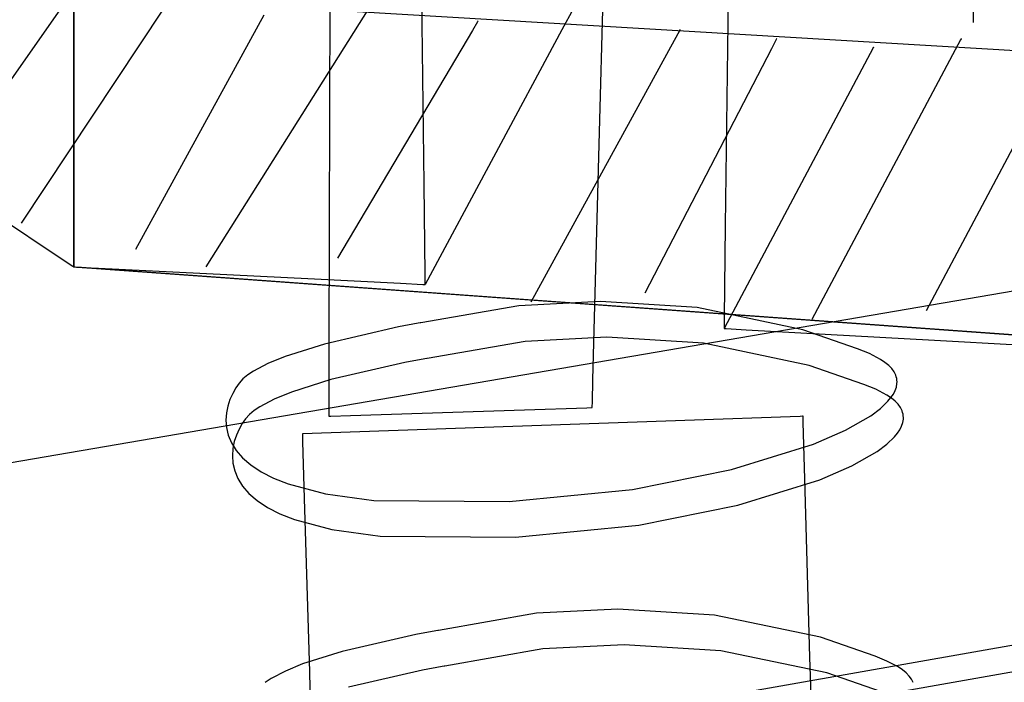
# Model space of a CAD drawing. Extents: x -3.57 to 3.57, y -2.08 to 2.06.
# Tile 150 of 219: x -0.22 to -0.06, y 1.02 to 1.12. Entities that reach past the tile are written whole.
import ezdxf

# ---------------------------------------------------------------- set-up
doc = ezdxf.new("R2010")
doc.units = 0

msp = doc.modelspace()

# ---------------------------------------------------------------- linework, layer by layer
at = {"layer": 'Layer 1', "color": 7, "linetype": 'CONTINUOUS'}
for p, q in [((-0.126647, 1.104112), (-0.117364, 1.456855)), ((-0.210776, 1.099263), (-0.210776, 1.311736)), ((-0.064152, 1.251234), (-0.066854, 1.121626)), ((-0.154725, 1.095775), (-0.156399, 1.232309)), ((-0.16963, 1.197263), (-0.169963, 1.06993)), ((-0.210776, 1.159143), (-0.210776, 1.098683)), ((-0.105773, 1.150697), (-0.106514, 1.08913)), ((0.020204, 1.112316), (-0.271783, 1.129697)), ((-0.211911, 1.125346), (-0.229055, 1.100803)), ((-0.16357, 1.123923), (-0.189681, 1.08252)), ((-0.130835, 1.123877), (-0.132662, 1.120471)), ((-0.272438, 1.123631), (-0.213154, 1.084106)), ((-0.196498, 1.123767), (-0.219213, 1.089551)), ((-0.180356, 1.122793), (-0.200933, 1.085335)), ((-0.146184, 1.12173), (-0.146985, 1.120377)), ((-0.146108, 1.121858), (-0.146184, 1.12173)), ((-0.146091, 1.121887), (-0.146108, 1.121858)), ((-0.146087, 1.121893), (-0.146091, 1.121887)), ((-0.146087, 1.121894), (-0.146087, 1.121894)), ((-0.146087, 1.121894), (-0.146087, 1.121894)), ((-0.146087, 1.121894), (-0.146087, 1.121894)), ((-0.146087, 1.121894), (-0.146087, 1.121894)), ((-0.146087, 1.121894), (-0.146087, 1.121894)), ((-0.146087, 1.121894), (-0.146087, 1.121894)), ((-0.146087, 1.121894), (-0.146087, 1.121894)), ((-0.146087, 1.121894), (-0.146087, 1.121893)), ((-0.146985, 1.120377), (-0.168587, 1.083929)), ((-0.132662, 1.120471), (-0.154528, 1.079709)), ((-0.113847, 1.1203), (-0.114699, 1.118747)), ((-0.113767, 1.120447), (-0.113847, 1.1203)), ((-0.113748, 1.120481), (-0.113767, 1.120447)), ((-0.113745, 1.120487), (-0.113748, 1.120481)), ((-0.113744, 1.120488), (-0.113745, 1.120487)), ((-0.113744, 1.120488), (-0.113744, 1.120488)), ((-0.113744, 1.120488), (-0.113744, 1.120488)), ((-0.113744, 1.120488), (-0.113744, 1.120488)), ((-0.113744, 1.120488), (-0.113744, 1.120488)), ((-0.113744, 1.120488), (-0.113744, 1.120488)), ((-0.113744, 1.120488), (-0.113744, 1.120488)), ((-0.113744, 1.120488), (-0.113744, 1.120488)), ((-0.098279, 1.119076), (-0.098296, 1.119044)), ((-0.098276, 1.119082), (-0.098279, 1.119076)), ((-0.098276, 1.119083), (-0.098276, 1.119083)), ((-0.098276, 1.119083), (-0.098276, 1.119083)), ((-0.098276, 1.119083), (-0.098276, 1.119083)), ((-0.098276, 1.119083), (-0.098276, 1.119083)), ((-0.098276, 1.119083), (-0.098276, 1.119083)), ((-0.098276, 1.119083), (-0.098276, 1.119083)), ((-0.098276, 1.119083), (-0.098276, 1.119082)), ((-0.098276, 1.119082), (-0.098276, 1.119082)), ((-0.068748, 1.119075), (-0.068767, 1.11904)), ((-0.068745, 1.119082), (-0.068748, 1.119075)), ((-0.068744, 1.119082), (-0.068745, 1.119082)), ((-0.068744, 1.119083), (-0.068744, 1.119083)), ((-0.068744, 1.119083), (-0.068744, 1.119083)), ((-0.068744, 1.119083), (-0.068744, 1.119083)), ((-0.068744, 1.119083), (-0.068744, 1.119083)), ((-0.068744, 1.119083), (-0.068744, 1.119083)), ((-0.068744, 1.119083), (-0.068744, 1.119083)), ((-0.068744, 1.119083), (-0.068744, 1.119082)), ((-0.114699, 1.118747), (-0.13765, 1.076894)), ((-0.098366, 1.118907), (-0.099118, 1.117454)), ((-0.098296, 1.119044), (-0.098366, 1.118907)), ((-0.08283, 1.117634), (-0.08291, 1.117483)), ((-0.082811, 1.117669), (-0.08283, 1.117634)), ((-0.082808, 1.117676), (-0.082811, 1.117669)), ((-0.082807, 1.117677), (-0.082808, 1.117676)), ((-0.082807, 1.117677), (-0.082807, 1.117677)), ((-0.082807, 1.117677), (-0.082807, 1.117677)), ((-0.082807, 1.117677), (-0.082807, 1.117677)), ((-0.082807, 1.117677), (-0.082807, 1.117677)), ((-0.082807, 1.117677), (-0.082807, 1.117677)), ((-0.082807, 1.117677), (-0.082807, 1.117677)), ((-0.082807, 1.117677), (-0.082807, 1.117677)), ((-0.051419, 1.118691), (-0.07437, 1.075488)), ((-0.068847, 1.118889), (-0.069699, 1.117285)), ((-0.068767, 1.11904), (-0.068847, 1.118889)), ((-0.099118, 1.117454), (-0.11937, 1.078303)), ((-0.069699, 1.117285), (-0.09265, 1.074083)), ((-0.08291, 1.117483), (-0.083762, 1.11588)), ((-0.083762, 1.11588), (-0.106713, 1.072677)), ((-0.12769, 1.064474), (-0.126647, 1.104112)), ((-0.210776, 1.084369), (-0.210776, 1.099263)), ((-0.210776, 1.098683), (-0.210776, 1.084163)), ((-0.154547, 1.081318), (-0.154725, 1.095775)), ((-0.106514, 1.08913), (-0.106692, 1.074348)), ((-0.213154, 1.084106), (-0.210933, 1.082624)), ((-0.210776, 1.08293), (-0.210776, 1.084369)), ((-0.210776, 1.084163), (-0.210776, 1.082834)), ((-0.210776, 1.082596), (-0.210776, 1.08293)), ((-0.210776, 1.082834), (-0.210776, 1.082558)), ((-0.210933, 1.082624), (-0.210785, 1.082526)), ((-0.210785, 1.082526), (-0.210776, 1.08252)), ((-0.210776, 1.082528), (-0.210776, 1.082596)), ((-0.210776, 1.082558), (-0.210776, 1.08252)), ((-0.210776, 1.082522), (-0.210776, 1.082528)), ((-0.210776, 1.08252), (-0.210776, 1.082522)), ((-0.210776, 1.08252), (-0.210776, 1.08252)), ((-0.210776, 1.08252), (-0.210776, 1.08252)), ((-0.210776, 1.08252), (-0.210776, 1.08252)), ((-0.210776, 1.08252), (-0.210776, 1.08252)), ((-0.210776, 1.08252), (-0.210776, 1.08252)), ((-0.210776, 1.08252), (-0.210775, 1.08252)), ((-0.210776, 1.08252), (-0.210776, 1.08252)), ((-0.210776, 1.08252), (-0.210776, 1.08252)), ((-0.210776, 1.08252), (-0.210776, 1.08252)), ((-0.210776, 1.08252), (-0.210776, 1.08252)), ((-0.210776, 1.08252), (-0.210776, 1.08252)), ((-0.210776, 1.08252), (-0.210775, 1.08252)), ((-0.210767, 1.082519), (-0.210776, 1.08252)), ((-0.210776, 1.08252), (-0.210776, 1.08252)), ((-0.210776, 1.08252), (-0.210776, 1.08252)), ((-0.210776, 1.08252), (-0.210776, 1.08252)), ((-0.210776, 1.08252), (-0.210776, 1.08252)), ((-0.210776, 1.08252), (-0.210776, 1.08252)), ((-0.210776, 1.08252), (-0.210776, 1.08252)), ((-0.210775, 1.08252), (-0.210775, 1.08252)), ((-0.210775, 1.08252), (-0.210772, 1.082519)), ((-0.210775, 1.08252), (-0.210775, 1.08252)), ((-0.210775, 1.08252), (-0.210774, 1.08252)), ((-0.210774, 1.08252), (-0.210768, 1.082519)), ((-0.210772, 1.082519), (-0.210761, 1.082519)), ((-0.210768, 1.082519), (-0.210702, 1.082516)), ((-0.21059, 1.082506), (-0.210767, 1.082519)), ((-0.210761, 1.082519), (-0.210716, 1.082515)), ((-0.210716, 1.082515), (-0.21024, 1.082481)), ((-0.210702, 1.082516), (-0.210381, 1.0825)), ((-0.209576, 1.082433), (-0.21059, 1.082506)), ((-0.210381, 1.0825), (-0.206834, 1.082323)), ((-0.21024, 1.082481), (-0.207933, 1.082314)), ((-0.197658, 1.081569), (-0.209576, 1.082433)), ((-0.207933, 1.082314), (-0.18357, 1.080548)), ((-0.206834, 1.082323), (-0.17333, 1.080648)), ((-0.146901, 1.077891), (-0.197658, 1.081569)), ((-0.154531, 1.080009), (-0.154547, 1.081318)), ((-0.18357, 1.080548), (-0.023153, 1.068923)), ((-0.17333, 1.080648), (-0.158493, 1.079907)), ((-0.158493, 1.079907), (-0.154931, 1.079729)), ((-0.154931, 1.079729), (-0.154605, 1.079713)), ((-0.154605, 1.079713), (-0.154537, 1.079709)), ((-0.154537, 1.079709), (-0.154528, 1.079709)), ((-0.154528, 1.079742), (-0.154531, 1.080009)), ((-0.154528, 1.079717), (-0.154528, 1.079742)), ((-0.154528, 1.079711), (-0.154528, 1.079717)), ((-0.154528, 1.079709), (-0.154528, 1.079711)), ((-0.154528, 1.079709), (-0.154528, 1.079709)), ((-0.154528, 1.079709), (-0.154528, 1.079709)), ((-0.154528, 1.079709), (-0.154528, 1.079709)), ((-0.154528, 1.079709), (-0.154528, 1.079709)), ((-0.154528, 1.079709), (-0.154528, 1.079709)), ((-0.154528, 1.079709), (-0.154528, 1.079709)), ((-0.35495, 1.028262), (-0.057166, 1.079244)), ((-0.03089, 1.069484), (-0.146901, 1.077891)), ((-0.126511, 1.07698), (-0.139553, 1.076299)), ((-0.111036, 1.076017), (-0.126511, 1.07698)), ((-0.139553, 1.076299), (-0.15524, 1.073571)), ((-0.094084, 1.07247), (-0.111036, 1.076017)), ((-0.155649, 1.073501), (-0.158837, 1.072913)), ((-0.155331, 1.073556), (-0.155649, 1.073501)), ((-0.155257, 1.073568), (-0.155331, 1.073556)), ((-0.155242, 1.073571), (-0.155257, 1.073568)), ((-0.155241, 1.073571), (-0.155242, 1.073571)), ((-0.15524, 1.073571), (-0.155241, 1.073571)), ((-0.15524, 1.073571), (-0.15524, 1.073571)), ((-0.15524, 1.073571), (-0.15524, 1.073571)), ((-0.15524, 1.073571), (-0.15524, 1.073571)), ((-0.15524, 1.073571), (-0.15524, 1.073571)), ((-0.15524, 1.073571), (-0.15524, 1.073571)), ((-0.106692, 1.074348), (-0.106709, 1.072997)), ((-0.158837, 1.072913), (-0.170662, 1.070184)), ((-0.106712, 1.072716), (-0.106713, 1.072677)), ((-0.106713, 1.072677), (-0.106713, 1.072677)), ((-0.106713, 1.072677), (-0.106713, 1.072677)), ((-0.106713, 1.072677), (-0.106713, 1.072677)), ((-0.106713, 1.072677), (-0.106713, 1.072677)), ((-0.106713, 1.072677), (-0.106713, 1.072677)), ((-0.106713, 1.072677), (-0.106712, 1.072677)), ((-0.106709, 1.072997), (-0.106712, 1.072716)), ((-0.106712, 1.072677), (-0.106712, 1.072677)), ((-0.106712, 1.072677), (-0.106711, 1.072677)), ((-0.106711, 1.072677), (-0.106705, 1.072677)), ((-0.106705, 1.072677), (-0.106646, 1.072673)), ((-0.106646, 1.072673), (-0.106357, 1.072657)), ((-0.106357, 1.072657), (-0.103163, 1.07248)), ((-0.103163, 1.07248), (-0.073006, 1.070806)), ((-0.085353, 1.069434), (-0.094084, 1.07247)), ((-0.138527, 1.070593), (-0.154213, 1.067866)), ((-0.125486, 1.071274), (-0.138527, 1.070593)), ((-0.110012, 1.070311), (-0.125486, 1.071274)), ((-0.09306, 1.066764), (-0.110012, 1.070311)), ((-0.073006, 1.070806), (-0.059654, 1.070064)), ((-0.170662, 1.070184), (-0.176984, 1.068185)), ((-0.169963, 1.06993), (-0.16999, 1.059588)), ((-0.083439, 1.06864), (-0.085353, 1.069434)), ((-0.081663, 1.067724), (-0.083439, 1.06864)), ((-0.179741, 1.067057), (-0.182035, 1.065857)), ((-0.176984, 1.068185), (-0.179741, 1.067057)), ((-0.15781, 1.067208), (-0.169637, 1.064478)), ((-0.154621, 1.067797), (-0.15781, 1.067208)), ((-0.154304, 1.067851), (-0.154621, 1.067797)), ((-0.15423, 1.067863), (-0.154304, 1.067851)), ((-0.154214, 1.067866), (-0.15423, 1.067863)), ((-0.154213, 1.067866), (-0.154214, 1.067866)), ((-0.154213, 1.067866), (-0.154213, 1.067866)), ((-0.154213, 1.067866), (-0.154213, 1.067866)), ((-0.154213, 1.067866), (-0.154213, 1.067866)), ((-0.154213, 1.067866), (-0.154213, 1.067866)), ((-0.154213, 1.067866), (-0.154213, 1.067866)), ((-0.154213, 1.067866), (-0.154213, 1.067866)), ((-0.080952, 1.067245), (-0.081663, 1.067724)), ((-0.080356, 1.066754), (-0.080952, 1.067245)), ((-0.182035, 1.065857), (-0.182964, 1.065232)), ((-0.084329, 1.063729), (-0.09306, 1.066764)), ((-0.079873, 1.06625), (-0.080356, 1.066754)), ((-0.0795, 1.065735), (-0.079873, 1.06625)), ((-0.079235, 1.06521), (-0.0795, 1.065735)), ((-0.184314, 1.063926), (-0.18486, 1.063156)), ((-0.183722, 1.064592), (-0.184314, 1.063926)), ((-0.182964, 1.065232), (-0.183722, 1.064592)), ((-0.169637, 1.064478), (-0.17596, 1.062478)), ((-0.127785, 1.060852), (-0.12769, 1.064474)), ((-0.079143, 1.064943), (-0.079235, 1.06521)), ((-0.079076, 1.064675), (-0.079143, 1.064943)), ((-0.079036, 1.064404), (-0.079076, 1.064675)), ((-0.079021, 1.064132), (-0.079036, 1.064404)), ((-0.079031, 1.063857), (-0.079021, 1.064132)), ((-0.18486, 1.063156), (-0.185363, 1.062279)), ((-0.17596, 1.062478), (-0.178717, 1.061351)), ((-0.082416, 1.062935), (-0.084329, 1.063729)), ((-0.08064, 1.062019), (-0.082416, 1.062935)), ((-0.079609, 1.062176), (-0.07932, 1.062742)), ((-0.07932, 1.062742), (-0.079127, 1.063303)), ((-0.079127, 1.063303), (-0.079031, 1.063857)), ((-0.185798, 1.061309), (-0.18614, 1.060262)), ((-0.185363, 1.062279), (-0.185798, 1.061309)), ((-0.178717, 1.061351), (-0.181011, 1.060149)), ((-0.127805, 1.060112), (-0.127785, 1.060852)), ((-0.081675, 1.059873), (-0.080465, 1.06103)), ((-0.079929, 1.06154), (-0.08064, 1.062019)), ((-0.080465, 1.06103), (-0.079991, 1.061605)), ((-0.079991, 1.061605), (-0.079609, 1.062176)), ((-0.079333, 1.061049), (-0.079929, 1.06154)), ((-0.078849, 1.060545), (-0.079333, 1.061049)), ((-0.18614, 1.060262), (-0.186363, 1.059152)), ((-0.18194, 1.059524), (-0.182699, 1.058883)), ((-0.181011, 1.060149), (-0.18194, 1.059524)), ((-0.16999, 1.059588), (-0.169992, 1.058756)), ((-0.16651, 1.05873), (-0.138662, 1.059658)), ((-0.138662, 1.059658), (-0.128692, 1.05999)), ((-0.128692, 1.05999), (-0.127883, 1.060017)), ((-0.127883, 1.060017), (-0.127818, 1.060019)), ((-0.127818, 1.060019), (-0.127807, 1.06002)), ((-0.127807, 1.060025), (-0.127806, 1.060042)), ((-0.127807, 1.060021), (-0.127807, 1.060025)), ((-0.127807, 1.06002), (-0.127807, 1.060021)), ((-0.127807, 1.06002), (-0.127807, 1.06002)), ((-0.127807, 1.06002), (-0.127807, 1.06002)), ((-0.127807, 1.06002), (-0.127807, 1.06002)), ((-0.127807, 1.06002), (-0.127807, 1.06002)), ((-0.127807, 1.06002), (-0.127807, 1.06002)), ((-0.127807, 1.06002), (-0.127807, 1.06002)), ((-0.127806, 1.060042), (-0.127805, 1.060112)), ((-0.083222, 1.058711), (-0.081675, 1.059873)), ((-0.078476, 1.06003), (-0.078849, 1.060545)), ((-0.078211, 1.059505), (-0.078476, 1.06003)), ((-0.078119, 1.059238), (-0.078211, 1.059505)), ((-0.078052, 1.05897), (-0.078119, 1.059238)), ((-0.186363, 1.059152), (-0.186442, 1.057993)), ((-0.186442, 1.057993), (-0.186351, 1.0568)), ((-0.18329, 1.058217), (-0.183835, 1.057447)), ((-0.182699, 1.058883), (-0.18329, 1.058217)), ((-0.111448, 1.058004), (-0.174213, 1.055803)), ((-0.169992, 1.058756), (-0.169992, 1.058619)), ((-0.169992, 1.058619), (-0.169992, 1.058615)), ((-0.169992, 1.058615), (-0.169992, 1.058614)), ((-0.169992, 1.058614), (-0.169992, 1.058614)), ((-0.169992, 1.058614), (-0.169992, 1.058614)), ((-0.169992, 1.058614), (-0.169992, 1.058614)), ((-0.169992, 1.058614), (-0.169992, 1.058614)), ((-0.169992, 1.058614), (-0.169992, 1.058614)), ((-0.169992, 1.058614), (-0.169992, 1.058614)), ((-0.169992, 1.058614), (-0.16999, 1.058614)), ((-0.16999, 1.058614), (-0.169985, 1.058614)), ((-0.169985, 1.058614), (-0.169926, 1.058616)), ((-0.169926, 1.058616), (-0.16964, 1.058626)), ((-0.16964, 1.058626), (-0.16651, 1.05873)), ((-0.096131, 1.058542), (-0.111448, 1.058004)), ((-0.094526, 1.058598), (-0.096131, 1.058542)), ((-0.094146, 1.058611), (-0.094526, 1.058598)), ((-0.094069, 1.058614), (-0.094146, 1.058611)), ((-0.094061, 1.058614), (-0.094069, 1.058614)), ((-0.09406, 1.058614), (-0.094061, 1.058614)), ((-0.094059, 1.058614), (-0.09406, 1.058614)), ((-0.094059, 1.058605), (-0.094059, 1.058614)), ((-0.094059, 1.058614), (-0.094059, 1.058614)), ((-0.094059, 1.058614), (-0.094059, 1.058614)), ((-0.094059, 1.058614), (-0.094059, 1.058614)), ((-0.094059, 1.058614), (-0.094059, 1.058614)), ((-0.094059, 1.058614), (-0.094059, 1.058614)), ((-0.094059, 1.058614), (-0.094059, 1.058614)), ((-0.094054, 1.058451), (-0.094059, 1.058605)), ((-0.09403, 1.057611), (-0.094054, 1.058451)), ((-0.093773, 1.048619), (-0.09403, 1.057611)), ((-0.087253, 1.0564), (-0.083222, 1.058711)), ((-0.078297, 1.057037), (-0.078103, 1.057598)), ((-0.078103, 1.057598), (-0.078007, 1.058152)), ((-0.078012, 1.058699), (-0.078052, 1.05897)), ((-0.077997, 1.058427), (-0.078012, 1.058699)), ((-0.078007, 1.058152), (-0.077997, 1.058427)), ((-0.186351, 1.0568), (-0.186065, 1.055588)), ((-0.184338, 1.05657), (-0.184773, 1.055601)), ((-0.183835, 1.057447), (-0.184338, 1.05657)), ((-0.09241, 1.054153), (-0.087253, 1.0564)), ((-0.078968, 1.0559), (-0.078586, 1.056471)), ((-0.078586, 1.056471), (-0.078297, 1.057037)), ((-0.186065, 1.055588), (-0.185559, 1.054371)), ((-0.185115, 1.054554), (-0.185337, 1.053443)), ((-0.184773, 1.055601), (-0.185115, 1.054554)), ((-0.174213, 1.055803), (-0.174213, 1.055803)), ((-0.174213, 1.055803), (-0.174213, 1.055803)), ((-0.174213, 1.055803), (-0.174213, 1.055803)), ((-0.174213, 1.055803), (-0.174213, 1.055803)), ((-0.174213, 1.055803), (-0.174213, 1.055803)), ((-0.174213, 1.055803), (-0.174213, 1.055802)), ((-0.174213, 1.055802), (-0.174212, 1.055797)), ((-0.174212, 1.055797), (-0.174211, 1.055751)), ((-0.174211, 1.055751), (-0.174204, 1.055524)), ((-0.174204, 1.055524), (-0.174176, 1.054567)), ((-0.174176, 1.054567), (-0.173908, 1.045431)), ((-0.080652, 1.054167), (-0.079441, 1.055325)), ((-0.079441, 1.055325), (-0.078968, 1.0559)), ((-0.185559, 1.054371), (-0.184807, 1.053163)), ((-0.185337, 1.053443), (-0.185416, 1.052285)), ((-0.184807, 1.053163), (-0.183784, 1.05198)), ((-0.178881, 0.996945), (0.144391, 1.053721)), ((-0.10552, 1.050073), (-0.09241, 1.054153)), ((-0.086229, 1.050694), (-0.082199, 1.053005)), ((-0.082199, 1.053005), (-0.080652, 1.054167)), ((-0.185416, 1.052285), (-0.185325, 1.051092)), ((-0.183784, 1.05198), (-0.182465, 1.050836)), ((0.099035, 1.049971), (-0.236087, 0.991114)), ((-0.185325, 1.051092), (-0.185039, 1.04988)), ((-0.185039, 1.04988), (-0.184533, 1.048663)), ((-0.182465, 1.050836), (-0.180823, 1.049744)), ((-0.180823, 1.049744), (-0.178834, 1.048721)), ((-0.121383, 1.046913), (-0.10552, 1.050073)), ((-0.091386, 1.048447), (-0.086229, 1.050694)), ((-0.184533, 1.048663), (-0.183781, 1.047455)), ((-0.178834, 1.048721), (-0.176473, 1.04778)), ((-0.104496, 1.044367), (-0.091386, 1.048447)), ((-0.092955, 1.020075), (-0.093773, 1.048619)), ((-0.183781, 1.047455), (-0.182758, 1.046272)), ((-0.176473, 1.04778), (-0.17053, 1.046204)), ((-0.141117, 1.044967), (-0.121383, 1.046913)), ((-0.182758, 1.046272), (-0.181438, 1.045127)), ((-0.181438, 1.045127), (-0.179797, 1.044036)), ((-0.173908, 1.045431), (-0.173093, 1.017702)), ((-0.17053, 1.046204), (-0.162792, 1.045132)), ((-0.162792, 1.045132), (-0.141117, 1.044967)), ((-0.179797, 1.044036), (-0.177808, 1.043013)), ((-0.12036, 1.041207), (-0.104496, 1.044367)), ((-0.177808, 1.043013), (-0.175446, 1.042072)), ((-0.175446, 1.042072), (-0.169504, 1.040496)), ((-0.169504, 1.040496), (-0.161766, 1.039425)), ((-0.140093, 1.039262), (-0.12036, 1.041207)), ((-0.161766, 1.039425), (-0.140093, 1.039262)), ((-0.123699, 1.027762), (-0.13674, 1.027081)), ((-0.108225, 1.026799), (-0.123699, 1.027762)), ((-0.13674, 1.027081), (-0.152425, 1.024354)), ((-0.091273, 1.023252), (-0.108225, 1.026799)), ((-0.156022, 1.023696), (-0.16785, 1.020967)), ((-0.152834, 1.024285), (-0.156022, 1.023696)), ((-0.152516, 1.024339), (-0.152834, 1.024285)), ((-0.152442, 1.024352), (-0.152516, 1.024339)), ((-0.152427, 1.024354), (-0.152442, 1.024352)), ((-0.152426, 1.024354), (-0.152427, 1.024354)), ((-0.152425, 1.024354), (-0.152426, 1.024354)), ((-0.152425, 1.024354), (-0.152425, 1.024354)), ((-0.152425, 1.024354), (-0.152425, 1.024354)), ((-0.152425, 1.024354), (-0.152425, 1.024354)), ((-0.152425, 1.024354), (-0.152425, 1.024354)), ((-0.152425, 1.024354), (-0.152425, 1.024354)), ((-0.082542, 1.020217), (-0.091273, 1.023252)), ((-0.135716, 1.021374), (-0.151402, 1.018646)), ((-0.122675, 1.022055), (-0.135716, 1.021374)), ((-0.107201, 1.021092), (-0.122675, 1.022055)), ((-0.16785, 1.020967), (-0.174172, 1.018967)), ((-0.090249, 1.017545), (-0.107201, 1.021092)), ((-0.092686, 1.01067), (-0.092955, 1.020075)), ((-0.080628, 1.019423), (-0.082542, 1.020217)), ((-0.174172, 1.018967), (-0.176929, 1.017839)), ((-0.15181, 1.018576), (-0.154998, 1.017988)), ((-0.151493, 1.01863), (-0.15181, 1.018576)), ((-0.151418, 1.018643), (-0.151493, 1.01863)), ((-0.151403, 1.018645), (-0.151418, 1.018643)), ((-0.151402, 1.018646), (-0.151403, 1.018645)), ((-0.151402, 1.018646), (-0.151402, 1.018646)), ((-0.151402, 1.018646), (-0.151402, 1.018646)), ((-0.151402, 1.018646), (-0.151402, 1.018646)), ((-0.151402, 1.018646), (-0.151402, 1.018646)), ((-0.151402, 1.018646), (-0.151402, 1.018646)), ((-0.151402, 1.018646), (-0.151402, 1.018646)), ((-0.078852, 1.018508), (-0.080628, 1.019423)), ((-0.078141, 1.018029), (-0.078852, 1.018508)), ((-0.179224, 1.016637), (-0.180153, 1.016012)), ((-0.176929, 1.017839), (-0.179224, 1.016637)), ((-0.173093, 1.017702), (-0.172836, 1.008966)), ((-0.154998, 1.017988), (-0.166824, 1.01526)), ((-0.081518, 1.014508), (-0.090249, 1.017545)), ((-0.077545, 1.017537), (-0.078141, 1.018029)), ((-0.077062, 1.017033), (-0.077545, 1.017537)), ((-0.076689, 1.016518), (-0.077062, 1.017033)), ((-0.076424, 1.015993), (-0.076689, 1.016518))]:
    msp.add_line(p, q, dxfattribs=at)

doc.saveas('drawing.dxf')
